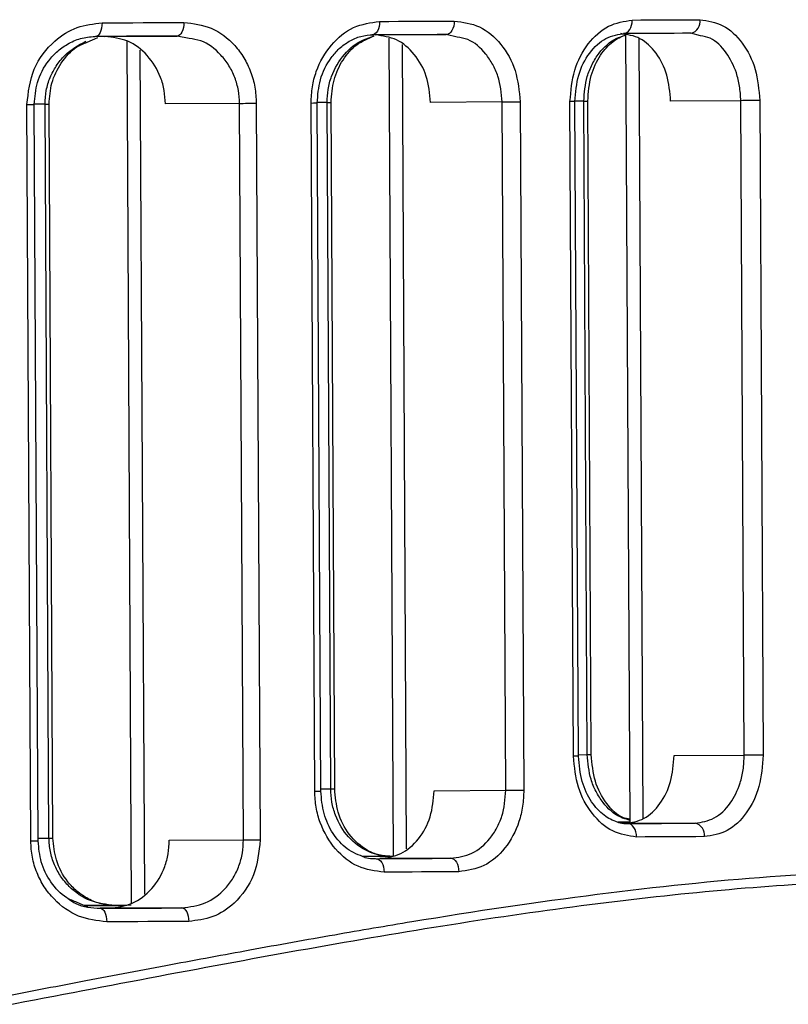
# Model space of a CAD drawing. Header units: millimetres. Extents: x -353 to -41, y 81 to 365.
# Tile 9 of 48: x -257 to -240, y 172 to 194. Entities that reach past the tile are written whole.
import ezdxf

# ---------------------------------------------------------------- set-up
doc = ezdxf.new("R2010")
doc.units = ezdxf.units.MM

msp = doc.modelspace()

# ---------------------------------------------------------------- linework, layer by layer
at = {"color": 7, "linetype": 'Continuous', "lineweight": 25}
for p, q in [((-255.413, 193.474), (-255.178, 193.582)), ((-255.022, 193.604), (-253.417, 193.613)), ((-253.154, 193.559), (-253.417, 193.613)), ((-249.022, 193.636), (-247.453, 193.645)), ((-248.726, 193.566), (-248.63, 175.454)), ((-247.215, 193.589), (-247.453, 193.645)), ((-243.477, 193.666), (-243.384, 176.18)), ((-241.817, 193.617), (-242.03, 193.674)), ((-254.535, 193.5), (-254.434, 174.39)), ((-248.434, 193.426), (-248.339, 175.598)), ((-243.186, 193.56), (-243.094, 176.268)), ((-254.243, 193.298), (-254.144, 174.596)), ((-256.663, 175.772), (-256.75, 192.095)), ((-256.499, 175.772), (-256.585, 192.096)), ((-256.347, 192.104), (-256.584, 192.103)), ((-256.347, 192.104), (-256.258, 192.105)), ((-256.26, 175.837), (-256.347, 192.104)), ((-256.172, 175.838), (-256.258, 192.105)), ((-252.035, 192.12), (-253.679, 192.111)), ((-251.948, 175.797), (-252.035, 192.12)), ((-251.664, 192.122), (-251.577, 175.799)), ((-250.369, 176.873), (-250.45, 192.128)), ((-250.233, 176.874), (-250.314, 192.129)), ((-250.096, 192.137), (-250.313, 192.136)), ((-250.096, 192.137), (-250.007, 192.138)), ((-250.015, 176.928), (-250.096, 192.137)), ((-249.926, 176.928), (-250.007, 192.138)), ((-246.213, 192.151), (-247.802, 192.143)), ((-246.132, 176.896), (-246.213, 192.151)), ((-245.815, 192.153), (-245.734, 176.898)), ((-244.634, 177.653), (-244.711, 192.159)), ((-244.405, 192.167), (-244.6, 192.166)), ((-244.524, 177.653), (-244.6, 192.16)), ((-244.329, 177.686), (-244.405, 192.167)), ((-244.405, 192.167), (-244.317, 192.167)), ((-244.24, 177.686), (-244.317, 192.167)), ((-240.925, 192.179), (-242.48, 192.171)), ((-240.848, 177.673), (-240.925, 192.179)), ((-240.504, 192.182), (-240.427, 177.675)), ((-244.524, 177.685), (-244.329, 177.686)), ((-244.329, 177.686), (-244.24, 177.686)), ((-242.403, 177.665), (-240.848, 177.673)), ((-250.233, 176.927), (-250.015, 176.928)), ((-250.015, 176.928), (-249.926, 176.928)), ((-247.721, 176.887), (-246.132, 176.896)), ((-243.384, 176.191), (-243.644, 176.189)), ((-241.937, 176.167), (-243.49, 176.159)), ((-256.499, 175.836), (-256.26, 175.837)), ((-256.26, 175.837), (-256.172, 175.838)), ((-253.593, 175.788), (-251.948, 175.797)), ((-248.703, 175.435), (-249.304, 175.432)), ((-247.356, 175.389), (-248.925, 175.381)), ((-248.639, 175.435), (-248.629, 175.435)), ((-255.399, 174.306), (-255.638, 174.412)), ((-254.801, 174.345), (-255.477, 174.341)), ((-254.919, 174.281), (-255.122, 174.28)), ((-253.315, 174.289), (-254.919, 174.281))]:
    msp.add_line(p, q, dxfattribs=at)
at = {"color": 7, "linetype": 'Continuous', "lineweight": 25, "flags": 128}
for points in [[(-255.083, 193.904), (-255.086, 193.845), (-255.094, 193.789), (-255.107, 193.737), (-255.124, 193.691), (-255.146, 193.654), (-255.17, 193.626), (-255.197, 193.609), (-255.225, 193.603)], [(-255.083, 193.904), (-254.855, 193.905), (-254.626, 193.906), (-254.399, 193.907), (-254.171, 193.909), (-253.945, 193.91), (-253.718, 193.911), (-253.493, 193.912), (-253.267, 193.913)], [(-253.267, 193.913), (-253.27, 193.855), (-253.278, 193.799), (-253.292, 193.747), (-253.311, 193.701), (-253.333, 193.664), (-253.359, 193.636), (-253.388, 193.619), (-253.417, 193.613)], [(-248.932, 193.937), (-248.935, 193.878), (-248.944, 193.822), (-248.959, 193.77), (-248.98, 193.724), (-249.006, 193.687), (-249.036, 193.659), (-249.068, 193.642), (-249.101, 193.636)], [(-248.932, 193.937), (-248.723, 193.938), (-248.514, 193.939), (-248.307, 193.94), (-248.099, 193.941), (-247.893, 193.942), (-247.687, 193.943), (-247.481, 193.944), (-247.276, 193.945)], [(-247.276, 193.945), (-247.28, 193.887), (-247.289, 193.831), (-247.306, 193.779), (-247.328, 193.733), (-247.354, 193.696), (-247.385, 193.668), (-247.418, 193.65), (-247.453, 193.645)], [(-243.526, 193.666), (-243.487, 193.672), (-243.451, 193.689), (-243.417, 193.717), (-243.387, 193.754), (-243.363, 193.8), (-243.345, 193.852), (-243.335, 193.908), (-243.331, 193.967)], [(-243.331, 193.967), (-243.141, 193.968), (-242.952, 193.969), (-242.763, 193.97), (-242.575, 193.971), (-242.387, 193.972), (-242.2, 193.973), (-242.014, 193.974), (-241.829, 193.975)], [(-253.417, 193.613), (-253.641, 193.611), (-253.866, 193.61), (-254.091, 193.609), (-254.317, 193.608), (-254.543, 193.607), (-254.77, 193.605), (-254.997, 193.604), (-255.225, 193.603)], [(-247.453, 193.645), (-247.657, 193.643), (-247.862, 193.642), (-248.067, 193.641), (-248.273, 193.64), (-248.479, 193.639), (-248.686, 193.638), (-248.893, 193.637), (-249.101, 193.636)], [(-242.03, 193.674), (-242.215, 193.673), (-242.4, 193.672), (-242.586, 193.671), (-242.773, 193.67), (-242.96, 193.669), (-243.148, 193.668), (-243.336, 193.667), (-243.526, 193.666)], [(-256.75, 192.095), (-256.691, 192.095), (-256.643, 192.095), (-256.608, 192.096), (-256.589, 192.096), (-256.585, 192.096)], [(-252.035, 192.12), (-251.997, 192.12), (-251.953, 192.12), (-251.906, 192.121), (-251.857, 192.121), (-251.807, 192.121), (-251.757, 192.122), (-251.709, 192.122), (-251.664, 192.122)], [(-250.45, 192.128), (-250.399, 192.129), (-250.358, 192.129), (-250.33, 192.129), (-250.316, 192.129), (-250.314, 192.129)], [(-246.213, 192.151), (-246.171, 192.151), (-246.124, 192.152), (-246.072, 192.152), (-246.019, 192.152), (-245.964, 192.152), (-245.911, 192.153), (-245.861, 192.153), (-245.815, 192.153)], [(-244.6, 192.16), (-244.601, 192.16), (-244.61, 192.16), (-244.633, 192.16), (-244.667, 192.159), (-244.711, 192.159)], [(-240.504, 192.182), (-240.549, 192.181), (-240.601, 192.181), (-240.657, 192.181), (-240.715, 192.181), (-240.773, 192.18), (-240.829, 192.18), (-240.88, 192.18), (-240.925, 192.179)], [(-244.524, 177.653), (-244.524, 177.653), (-244.534, 177.653), (-244.556, 177.653), (-244.59, 177.653), (-244.634, 177.653)], [(-240.427, 177.675), (-240.472, 177.675), (-240.524, 177.675), (-240.58, 177.674), (-240.638, 177.674), (-240.696, 177.674), (-240.752, 177.674), (-240.803, 177.673), (-240.848, 177.673)], [(-250.369, 176.873), (-250.318, 176.873), (-250.277, 176.873), (-250.249, 176.874), (-250.235, 176.874), (-250.233, 176.874)], [(-246.132, 176.896), (-246.09, 176.896), (-246.043, 176.896), (-245.992, 176.896), (-245.938, 176.897), (-245.883, 176.897), (-245.83, 176.897), (-245.78, 176.897), (-245.734, 176.898)], [(-243.639, 176.189), (-243.598, 176.19), (-243.413, 176.191), (-243.384, 176.191)], [(-243.433, 176.159), (-243.244, 176.16), (-243.055, 176.161), (-242.867, 176.162), (-242.68, 176.163), (-242.493, 176.164), (-242.307, 176.165), (-242.122, 176.166), (-241.937, 176.167)], [(-243.235, 175.86), (-243.239, 175.919), (-243.251, 175.975), (-243.269, 176.027), (-243.294, 176.072), (-243.324, 176.109), (-243.358, 176.137), (-243.395, 176.154), (-243.433, 176.159)], [(-256.663, 175.772), (-256.604, 175.772), (-256.556, 175.772), (-256.522, 175.772), (-256.503, 175.772), (-256.499, 175.772)], [(-251.948, 175.797), (-251.91, 175.797), (-251.867, 175.797), (-251.82, 175.797), (-251.77, 175.798), (-251.72, 175.798), (-251.67, 175.798), (-251.622, 175.798), (-251.577, 175.799)], [(-241.733, 175.868), (-241.918, 175.867), (-242.104, 175.866), (-242.291, 175.865), (-242.479, 175.864), (-242.667, 175.863), (-242.856, 175.862), (-243.045, 175.861), (-243.235, 175.86)], [(-249.3, 175.431), (-249.253, 175.432), (-249.048, 175.433), (-248.843, 175.434), (-248.639, 175.435)], [(-249.004, 175.38), (-248.796, 175.381), (-248.589, 175.382), (-248.382, 175.384), (-248.176, 175.385), (-247.97, 175.386), (-247.765, 175.387), (-247.56, 175.388), (-247.356, 175.389)], [(-249.004, 175.38), (-248.971, 175.375), (-248.939, 175.358), (-248.909, 175.33), (-248.883, 175.293), (-248.861, 175.248), (-248.845, 175.196), (-248.835, 175.14), (-248.832, 175.081)], [(-247.356, 175.389), (-247.322, 175.383), (-247.288, 175.367), (-247.257, 175.339), (-247.23, 175.302), (-247.207, 175.256), (-247.191, 175.205), (-247.18, 175.148), (-247.177, 175.09)], [(-247.177, 175.09), (-247.381, 175.089), (-247.587, 175.088), (-247.793, 175.087), (-248, 175.086), (-248.207, 175.084), (-248.414, 175.083), (-248.623, 175.082), (-248.832, 175.081)], [(-255.432, 174.341), (-255.289, 174.342), (-255.063, 174.343), (-254.837, 174.344), (-254.612, 174.346)], [(-255.123, 174.28), (-254.895, 174.281), (-254.668, 174.282), (-254.441, 174.283), (-254.215, 174.285), (-253.989, 174.286), (-253.764, 174.287), (-253.539, 174.288), (-253.315, 174.289)], [(-255.123, 174.28), (-255.095, 174.274), (-255.068, 174.257), (-255.043, 174.23), (-255.021, 174.192), (-255.003, 174.147), (-254.989, 174.095), (-254.981, 174.039), (-254.978, 173.981)], [(-254.434, 174.347), (-254.574, 174.346), (-254.801, 174.345)], [(-253.315, 174.289), (-253.285, 174.284), (-253.257, 174.267), (-253.23, 174.239), (-253.207, 174.202), (-253.188, 174.157), (-253.174, 174.105), (-253.165, 174.049), (-253.162, 173.99)], [(-253.162, 173.99), (-253.387, 173.989), (-253.613, 173.988), (-253.839, 173.987), (-254.066, 173.985), (-254.293, 173.984), (-254.521, 173.983), (-254.749, 173.982), (-254.978, 173.981)]]:
    msp.add_lwpolyline(points, dxfattribs=at)
at = {"color": 7, "linetype": 'Continuous', "lineweight": 25}
for centre, start, end in [((-242.092, 193.933), 283.3596, 9.0965), ((-241.996, 175.908), 351.5133, 77.2408)]:
    msp.add_arc(centre, 0.266, start, end, dxfattribs=at)
for points, knots in [([(-256.75, 192.095), (-256.717, 192.366), (-256.652, 192.909), (-256.19, 193.498), (-255.645, 193.841), (-255.271, 193.883), (-255.083, 193.904)], [0, 0, 0, 0, 0.279829, 0.559325, 0.779531, 1, 1, 1, 1]), ([(-253.267, 193.913), (-253.06, 193.889), (-252.647, 193.839), (-252.203, 193.5), (-251.933, 193.14), (-251.783, 192.825), (-251.683, 192.482), (-251.67, 192.242), (-251.664, 192.122)], [0, 0, 0, 0, 0.2500307, 0.4991214, 0.62462, 0.749443, 0.8748514, 1, 1, 1, 1]), ([(-250.45, 192.128), (-250.444, 192.248), (-250.434, 192.487), (-250.312, 192.944), (-250.027, 193.442), (-249.52, 193.854), (-249.128, 193.909), (-248.932, 193.937)], [0, 0, 0, 0, 0.1261479, 0.2514023, 0.5007158, 0.7502436, 1, 1, 1, 1]), ([(-247.276, 193.945), (-247.085, 193.92), (-246.704, 193.869), (-246.223, 193.458), (-245.885, 192.865), (-245.838, 192.391), (-245.815, 192.153)], [0, 0, 0, 0, 0.250621, 0.500313, 0.750055, 1, 1, 1, 1]), ([(-244.711, 192.159), (-244.69, 192.397), (-244.65, 192.871), (-244.327, 193.467), (-243.87, 193.883), (-243.511, 193.939), (-243.331, 193.967)], [0, 0, 0, 0, 0.2505139, 0.5001656, 0.7499713, 1, 1, 1, 1]), ([(-241.829, 193.975), (-241.655, 193.949), (-241.307, 193.896), (-240.871, 193.484), (-240.566, 192.89), (-240.525, 192.418), (-240.504, 192.182)], [0, 0, 0, 0, 0.250582, 0.500261, 0.750026, 1, 1, 1, 1]), ([(-256.585, 192.096), (-256.571, 192.261), (-256.542, 192.615), (-256.324, 193.016), (-256.065, 193.291), (-255.813, 193.464), (-255.519, 193.584), (-255.308, 193.6), (-255.199, 193.608)], [0, 0, 0, 0, 0.202594, 0.435278, 0.564335, 0.701307, 0.84681, 1, 1, 1, 1]), ([(-253.679, 192.111), (-253.685, 192.211), (-253.696, 192.411), (-253.805, 192.791), (-254.057, 193.205), (-254.502, 193.542), (-254.848, 193.583), (-255.022, 193.604)], [0, 0, 0, 0, 0.1253, 0.250884, 0.500258, 0.749665, 1, 1, 1, 1]), ([(-250.314, 192.129), (-250.3, 192.303), (-250.271, 192.669), (-250.064, 193.075), (-249.826, 193.345), (-249.603, 193.509), (-249.346, 193.62), (-249.163, 193.634), (-249.07, 193.641)], [0, 0, 0, 0, 0.215592, 0.453162, 0.581317, 0.71493, 0.854697, 1, 1, 1, 1]), ([(-250.096, 192.137), (-250.091, 192.235), (-250.082, 192.434), (-249.978, 192.815), (-249.734, 193.232), (-249.373, 193.515), (-249.131, 193.589), (-249.05, 193.614)], [0, 0, 0, 0, 0.141825, 0.286694, 0.571733, 0.856781, 1, 1, 1, 1]), ([(-250.007, 192.138), (-249.994, 192.308), (-249.968, 192.652), (-249.754, 193.102), (-249.444, 193.456), (-249.182, 193.561), (-249.05, 193.614)], [0, 0, 0, 0, 0.241667, 0.488434, 0.741236, 1, 1, 1, 1]), ([(-247.802, 192.143), (-247.821, 192.34), (-247.86, 192.735), (-248.142, 193.229), (-248.544, 193.572), (-248.862, 193.615), (-249.022, 193.636)], [0, 0, 0, 0, 0.249963, 0.499716, 0.749399, 1, 1, 1, 1]), ([(-246.213, 192.151), (-246.231, 192.346), (-246.259, 192.641), (-246.417, 192.99), (-246.623, 193.291), (-246.894, 193.537), (-247.135, 193.576), (-247.215, 193.589)], [0, 0, 0, 0, 0.281996, 0.42623, 0.572302, 0.857545, 1, 1, 1, 1]), ([(-244.6, 192.16), (-244.584, 192.36), (-244.552, 192.76), (-244.292, 193.26), (-243.922, 193.608), (-243.634, 193.65), (-243.49, 193.671)], [0, 0, 0, 0, 0.248254, 0.497114, 0.747625, 1, 1, 1, 1]), ([(-244.405, 192.167), (-244.391, 192.354), (-244.368, 192.642), (-244.224, 192.993), (-244.028, 193.306), (-243.769, 193.544), (-243.553, 193.61), (-243.483, 193.631)], [0, 0, 0, 0, 0.272467, 0.420504, 0.576071, 0.863095, 1, 1, 1, 1]), ([(-244.317, 192.167), (-244.302, 192.363), (-244.272, 192.74), (-244.051, 193.197), (-243.776, 193.509), (-243.572, 193.599), (-243.474, 193.643)], [0, 0, 0, 0, 0.276875, 0.53523, 0.775926, 1, 1, 1, 1]), ([(-242.48, 192.171), (-242.497, 192.368), (-242.532, 192.761), (-242.785, 193.255), (-243.148, 193.6), (-243.438, 193.644), (-243.583, 193.665)], [0, 0, 0, 0, 0.249996, 0.499773, 0.74944, 1, 1, 1, 1]), ([(-240.925, 192.179), (-240.931, 192.289), (-240.942, 192.499), (-241.036, 192.874), (-241.238, 193.267), (-241.529, 193.564), (-241.745, 193.604), (-241.817, 193.617)], [0, 0, 0, 0, 0.159363, 0.308054, 0.572304, 0.857825, 1, 1, 1, 1]), ([(-256.347, 192.104), (-256.341, 192.204), (-256.331, 192.407), (-256.241, 192.695), (-256.101, 192.959), (-255.857, 193.267), (-255.607, 193.407), (-255.443, 193.499)], [0, 0, 0, 0, 0.165226, 0.33441, 0.495573, 0.668568, 1, 1, 1, 1]), ([(-256.258, 192.105), (-256.246, 192.263), (-256.22, 192.593), (-255.996, 193.036), (-255.716, 193.356), (-255.491, 193.444), (-255.413, 193.474)], [0, 0, 0, 0, 0.259636, 0.539319, 0.840913, 1, 1, 1, 1]), ([(-252.035, 192.12), (-252.04, 192.217), (-252.052, 192.413), (-252.134, 192.697), (-252.264, 192.964), (-252.499, 193.266), (-252.803, 193.509), (-253.066, 193.546), (-253.154, 193.559)], [0, 0, 0, 0, 0.138375, 0.279764, 0.424548, 0.573079, 0.858146, 1, 1, 1, 1]), ([(-243.235, 175.86), (-243.415, 175.886), (-243.775, 175.938), (-244.237, 176.35), (-244.566, 176.943), (-244.611, 177.416), (-244.634, 177.653)], [0, 0, 0, 0, 0.250589, 0.500277, 0.75004, 1, 1, 1, 1]), ([(-243.659, 176.187), (-243.76, 176.23), (-243.969, 176.319), (-244.249, 176.632), (-244.473, 177.086), (-244.506, 177.46), (-244.524, 177.653)], [0, 0, 0, 0, 0.227075, 0.468833, 0.726205, 1, 1, 1, 1]), ([(-243.385, 176.229), (-243.456, 176.25), (-243.675, 176.314), (-243.939, 176.55), (-244.138, 176.861), (-244.286, 177.211), (-244.312, 177.499), (-244.329, 177.686)], [0, 0, 0, 0, 0.139992, 0.425908, 0.580956, 0.728491, 1, 1, 1, 1]), ([(-243.385, 176.253), (-243.436, 176.263), (-243.628, 176.298), (-243.916, 176.591), (-244.185, 177.08), (-244.222, 177.484), (-244.24, 177.686)], [0, 0, 0, 0, 0.108369, 0.404993, 0.701768, 1, 1, 1, 1]), ([(-243.49, 176.159), (-243.345, 176.182), (-243.056, 176.229), (-242.698, 176.577), (-242.449, 177.074), (-242.418, 177.468), (-242.403, 177.665)], [0, 0, 0, 0, 0.2499987, 0.4997763, 0.7494437, 1, 1, 1, 1]), ([(-241.937, 176.167), (-241.792, 176.19), (-241.502, 176.237), (-241.149, 176.577), (-240.952, 176.978), (-240.861, 177.352), (-240.853, 177.564), (-240.848, 177.673)], [0, 0, 0, 0, 0.249588, 0.499052, 0.730325, 0.860484, 1, 1, 1, 1]), ([(-240.427, 177.675), (-240.445, 177.438), (-240.482, 176.965), (-240.781, 176.368), (-241.212, 175.952), (-241.559, 175.896), (-241.733, 175.868)], [0, 0, 0, 0, 0.250533, 0.50019, 0.74998, 1, 1, 1, 1]), ([(-248.832, 175.081), (-249.028, 175.107), (-249.421, 175.158), (-249.933, 175.565), (-250.223, 176.061), (-250.35, 176.516), (-250.363, 176.754), (-250.369, 176.873)], [0, 0, 0, 0, 0.2503065, 0.4997035, 0.7491136, 0.8746858, 1, 1, 1, 1]), ([(-249.256, 175.408), (-249.392, 175.46), (-249.658, 175.564), (-249.974, 175.919), (-250.189, 176.367), (-250.219, 176.707), (-250.233, 176.874)], [0, 0, 0, 0, 0.2628588, 0.5170737, 0.7624754, 1, 1, 1, 1]), ([(-248.703, 175.435), (-248.732, 175.435), (-248.899, 175.439), (-249.23, 175.528), (-249.641, 175.833), (-249.89, 176.25), (-249.998, 176.63), (-250.009, 176.829), (-250.015, 176.928)], [0, 0, 0, 0, 0.044041, 0.250254, 0.499626, 0.748765, 0.875713, 1, 1, 1, 1]), ([(-248.672, 175.43), (-248.763, 175.436), (-248.943, 175.447), (-249.275, 175.585), (-249.616, 175.885), (-249.877, 176.382), (-249.91, 176.752), (-249.926, 176.928)], [0, 0, 0, 0, 0.14337, 0.281807, 0.541423, 0.780489, 1, 1, 1, 1]), ([(-248.925, 175.381), (-248.766, 175.404), (-248.448, 175.45), (-248.05, 175.796), (-247.773, 176.294), (-247.738, 176.689), (-247.721, 176.887)], [0, 0, 0, 0, 0.250035, 0.499826, 0.74948, 1, 1, 1, 1]), ([(-247.356, 175.389), (-247.195, 175.412), (-246.872, 175.457), (-246.53, 175.749), (-246.327, 176.055), (-246.173, 176.404), (-246.148, 176.7), (-246.132, 176.896)], [0, 0, 0, 0, 0.249733, 0.499211, 0.627029, 0.75324, 1, 1, 1, 1]), ([(-245.734, 176.898), (-245.739, 176.778), (-245.749, 176.541), (-245.861, 176.085), (-246.126, 175.587), (-246.606, 175.173), (-246.986, 175.118), (-247.177, 175.09)], [0, 0, 0, 0, 0.126162, 0.2514373, 0.5007701, 0.7502593, 1, 1, 1, 1]), ([(-243.67, 176.199), (-243.647, 176.189), (-243.569, 176.159), (-243.489, 176.159), (-243.433, 176.159)], [0, 0, 0, 0, 0.3022306, 1, 1, 1, 1]), ([(-254.978, 173.981), (-255.191, 174.005), (-255.617, 174.054), (-256.084, 174.391), (-256.372, 174.749), (-256.534, 175.065), (-256.642, 175.409), (-256.656, 175.651), (-256.663, 175.772)], [0, 0, 0, 0, 0.250011, 0.499156, 0.624944, 0.749473, 0.875029, 1, 1, 1, 1]), ([(-255.638, 174.412), (-255.715, 174.442), (-255.942, 174.527), (-256.226, 174.844), (-256.455, 175.285), (-256.484, 175.614), (-256.499, 175.772)], [0, 0, 0, 0, 0.158266, 0.460194, 0.740145, 1, 1, 1, 1]), ([(-254.801, 174.345), (-254.984, 174.365), (-255.349, 174.405), (-255.756, 174.684), (-256.006, 174.983), (-256.148, 175.247), (-256.241, 175.534), (-256.254, 175.737), (-256.26, 175.837)], [0, 0, 0, 0, 0.24954, 0.498831, 0.628346, 0.749032, 0.875998, 1, 1, 1, 1]), ([(-254.774, 174.34), (-254.883, 174.347), (-255.094, 174.361), (-255.388, 174.478), (-255.64, 174.647), (-255.901, 174.919), (-256.123, 175.318), (-256.156, 175.673), (-256.172, 175.838)], [0, 0, 0, 0, 0.153156, 0.298636, 0.435595, 0.56465, 0.797361, 1, 1, 1, 1]), ([(-254.919, 174.281), (-254.746, 174.304), (-254.401, 174.349), (-253.959, 174.69), (-253.712, 175.105), (-253.607, 175.488), (-253.597, 175.688), (-253.593, 175.788)], [0, 0, 0, 0, 0.2497847, 0.4992907, 0.7486004, 0.8738656, 1, 1, 1, 1]), ([(-253.315, 174.289), (-253.137, 174.312), (-252.783, 174.356), (-252.4, 174.643), (-252.169, 174.95), (-252.041, 175.218), (-251.962, 175.504), (-251.953, 175.7), (-251.948, 175.797)], [0, 0, 0, 0, 0.249509, 0.498718, 0.628643, 0.755288, 0.878963, 1, 1, 1, 1]), ([(-251.577, 175.799), (-251.607, 175.529), (-251.666, 174.991), (-252.096, 174.399), (-252.616, 174.053), (-252.98, 174.011), (-253.162, 173.99)], [0, 0, 0, 0, 0.279951, 0.559426, 0.779607, 1, 1, 1, 1]), ([(-249.255, 175.407), (-249.201, 175.397), (-249.117, 175.382), (-249.033, 175.381), (-249.004, 175.38)], [0, 0, 0, 0, 0.65442, 1, 1, 1, 1]), ([(-286.859, 168.874), (-285.462, 168.895), (-282.69, 168.935), (-278.567, 169.178), (-274.503, 169.554), (-270.47, 170.057), (-267.45, 170.513), (-265.375, 170.854), (-264.2, 171.054), (-262.949, 171.274), (-261.927, 171.458), (-261.135, 171.603), (-260.575, 171.706), (-259.956, 171.821), (-258.983, 172.004), (-258.067, 172.177), (-256.782, 172.422), (-255.395, 172.687), (-253.587, 173.03), (-251.746, 173.372), (-249.964, 173.692), (-247.358, 174.136), (-244.077, 174.626), (-240.251, 175.023), (-236.696, 175.177), (-233.932, 175.116), (-231.8, 174.948), (-230.231, 174.76), (-228.773, 174.531), (-227.532, 174.295), (-226.381, 174.044), (-225.342, 173.79), (-224.47, 173.556), (-223.997, 173.418), (-223.818, 173.365)], [0, 0, 0, 0, 0.050471, 0.100069, 0.149664, 0.199523, 0.250134, 0.264198, 0.279366, 0.295639, 0.313017, 0.319611, 0.327028, 0.335271, 0.344337, 0.366041, 0.372325, 0.396798, 0.423167, 0.447977, 0.475178, 0.50043, 0.56331, 0.625608, 0.686881, 0.749642, 0.783766, 0.819143, 0.853479, 0.887284, 0.914212, 0.948424, 0.980483, 1, 1, 1, 1]), ([(-223.953, 173.115), (-224.879, 173.375), (-226.733, 173.896), (-230.568, 174.618), (-235.116, 174.991), (-240.393, 174.842), (-246.285, 174.136), (-252.706, 173.001), (-259.573, 171.659), (-266.808, 170.349), (-274.36, 169.288), (-282.131, 168.672), (-289.975, 168.588), (-297.759, 168.986), (-305.352, 169.859), (-312.661, 171.048), (-319.611, 172.345), (-326.113, 173.497), (-332.104, 174.258), (-337.494, 174.469), (-342.177, 174.144), (-346.083, 173.429), (-349.175, 172.592), (-351.395, 171.836), (-352.798, 171.288), (-352.961, 171.215), (-353.043, 171.179)], [0, 0, 0, 0, 0.0416474, 0.083386, 0.1250132, 0.1662646, 0.2078982, 0.249624, 0.2912293, 0.3331438, 0.3747987, 0.4165524, 0.4584329, 0.4998768, 0.5415608, 0.5834479, 0.6251055, 0.6669646, 0.7084001, 0.7497831, 0.7916045, 0.833134, 0.8747965, 0.9166428, 0.9581862, 1, 1, 1, 1]), ([(-255.837, 174.501), (-255.78, 174.459), (-255.569, 174.304), (-255.311, 174.29), (-255.123, 174.28)], [0, 0, 0, 0, 0.268186, 1, 1, 1, 1])]:
    msp.add_open_spline(points, degree=3, knots=knots, dxfattribs=at)

doc.saveas('drawing.dxf')
